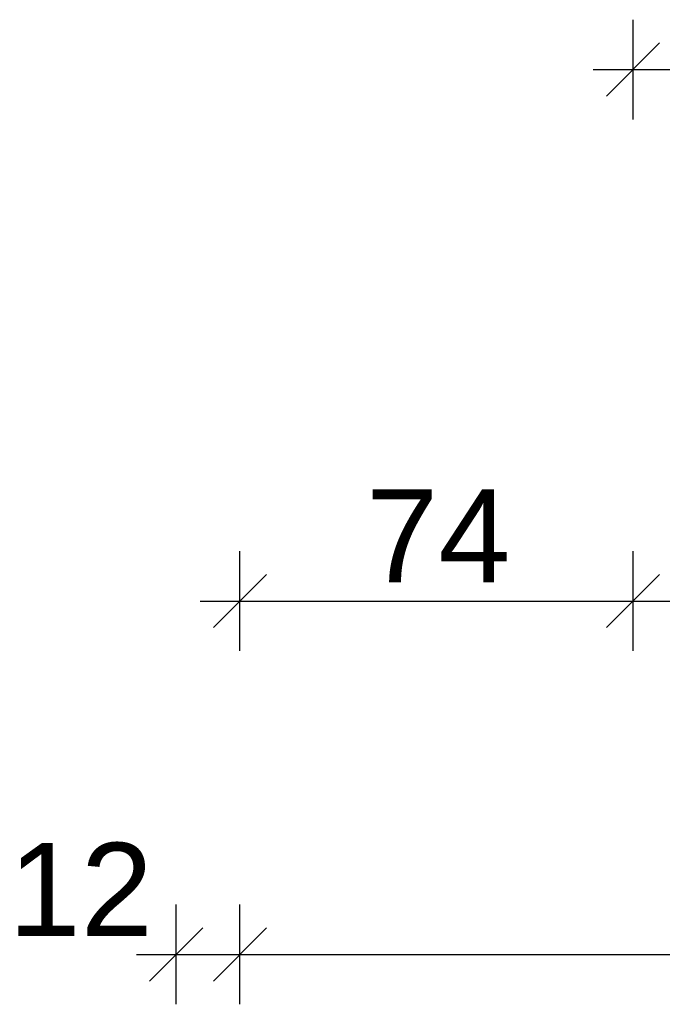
# Model space of a CAD drawing. Extents: x -73 to 183, y -4 to 85.
# Tile 16 of 98: x -33.12 to -31.91, y 29.45 to 31.3. Entities that reach past the tile are written whole.
import ezdxf

# ---------------------------------------------------------------- set-up
doc = ezdxf.new("R2010")
doc.units = 0
doc.header["$MEASUREMENT"] = 0
doc.layers.add('0._EG_2_P_BM_AUSSEN', color=7, linetype='Continuous')
doc.styles.add('ERSTELLTER_STIL_1', font='ARIAL.TTF')

msp = doc.modelspace()

# ---------------------------------------------------------------- linework, layer by layer
at = {"layer": '0._EG_2_P_BM_AUSSEN', "linetype": 'Continuous', "ltscale": 1000}
for p, q in [((-31.9687, 31.1162), (-31.9687, 31.3037)), ((-31.9187, 31.26), (-32.0187, 31.16)), ((-32.0437, 31.21), (-31.9687, 31.21)), ((-31.9687, 31.21), (-29.4637, 31.21)), ((-32.7087, 30.1162), (-32.7087, 30.3037)), ((-31.9687, 30.1162), (-31.9687, 30.3037)), ((-32.6587, 30.26), (-32.7587, 30.16)), ((-31.9187, 30.26), (-32.0187, 30.16)), ((-32.7837, 30.21), (-32.7087, 30.21)), ((-32.7087, 30.21), (-31.9687, 30.21)), ((-31.9687, 30.21), (-26.7037, 30.21)), ((-32.8287, 29.4512), (-32.8287, 29.6387)), ((-32.7087, 29.4512), (-32.7087, 29.6387)), ((-32.7787, 29.595), (-32.8787, 29.495)), ((-32.6587, 29.595), (-32.7587, 29.495)), ((-32.9037, 29.545), (-32.8287, 29.545)), ((-32.8287, 29.545), (-32.7087, 29.545)), ((-32.7087, 29.545), (-14.0887, 29.545))]:
    msp.add_line(p, q, dxfattribs=at)

# ---------------------------------------------------------------- texts
at = {"layer": '0._EG_2_P_BM_AUSSEN', "linetype": 'Continuous', "char_height": 0.175, "attachment_point": 7, "style": 'ERSTELLTER_STIL_1'}
for s, insert in [('{74}', (-32.4715, 30.245)), ('{12}', (-33.1443, 29.58))]:
    msp.add_mtext(s, dxfattribs=dict(at, insert=insert))

doc.saveas('drawing.dxf')
